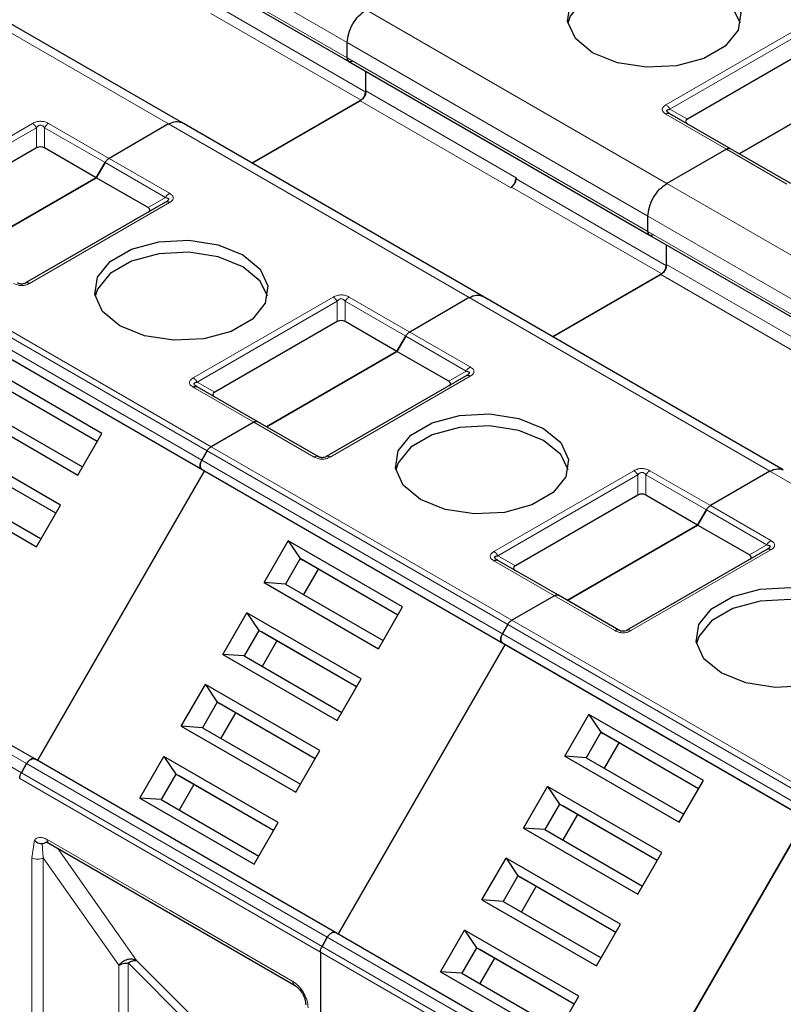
# Model space of a CAD drawing. Header units: millimetres. Extents: x 5 to 418, y 2 to 292.
# Tile 45 of 52: x 355 to 362, y 135 to 144. Entities that reach past the tile are written whole.
import ezdxf

# ---------------------------------------------------------------- set-up
doc = ezdxf.new("R2010")
doc.units = ezdxf.units.MM

msp = doc.modelspace()

# ---------------------------------------------------------------- linework, layer by layer
at = {"color": 7, "linetype": 'Continuous', "lineweight": 18}
for p, q in [((355.0102, 145.9925), (358.0083, 144.2617)), ((355.0102, 145.84), (358.0083, 144.1093)), ((356.2264, 143.4507), (353.2283, 145.1815)), ((356.6931, 144.6344), (358.1922, 143.769)), ((358.1969, 144.5883), (361.195, 142.8575)), ((356.646, 144.5528), (358.145, 143.6874)), ((361.1857, 143.6412), (362.5811, 144.4467)), ((361.2257, 143.5989), (362.6211, 144.4045)), ((358.0083, 144.2617), (361.0065, 142.5309)), ((358.0083, 144.1093), (361.0065, 142.3785)), ((358.1922, 143.7799), (359.6912, 142.9145)), ((358.1356, 143.6819), (359.6347, 142.8165)), ((361.2257, 143.5989), (361.4, 143.4983)), ((361.7891, 143.2005), (361.1857, 143.5488)), ((353.4735, 142.6506), (354.8689, 143.4561)), ((353.5135, 142.6084), (354.9089, 143.4139)), ((354.9089, 143.2126), (354.9089, 143.4139)), ((354.9889, 143.4139), (355.5923, 143.0656)), ((354.9889, 143.4139), (354.9889, 143.2126)), ((355.0289, 143.4561), (355.6323, 143.1078)), ((359.2245, 141.72), (356.2264, 143.4507)), ((362.3925, 142.8521), (361.7891, 143.2005)), ((355.6323, 143.1078), (356.2357, 142.7594)), ((355.5923, 143.0656), (356.1957, 142.7172)), ((359.6441, 142.822), (361.1432, 141.9566)), ((359.6912, 142.9036), (361.1903, 142.0382)), ((361.195, 142.8575), (364.1931, 141.1267)), ((356.0214, 142.6166), (356.1957, 142.7172)), ((356.2357, 142.6671), (354.8403, 141.8616)), ((361.0065, 142.5309), (364.0046, 140.8001)), ((361.0065, 142.3785), (364.0046, 140.6477)), ((361.1903, 142.0491), (362.6894, 141.1837)), ((353.6524, 141.9648), (356.6505, 140.234)), ((361.1337, 141.9511), (362.6328, 141.0857)), ((356.5576, 140.1002), (353.5595, 141.8309)), ((353.6124, 141.9226), (356.6105, 140.1918)), ((353.5595, 141.7386), (356.5576, 140.0078)), ((356.4717, 140.9198), (357.867, 141.7253)), ((356.5117, 140.8776), (357.907, 141.6831)), ((357.907, 141.4819), (357.907, 141.6831)), ((357.987, 141.6831), (358.5904, 141.3348)), ((357.987, 141.6831), (357.987, 141.4819)), ((358.027, 141.7253), (358.6304, 141.377)), ((362.2227, 139.9892), (359.2245, 141.72)), ((358.6304, 141.377), (359.2338, 141.0287)), ((358.5904, 141.3348), (359.1938, 140.9864)), ((359.0196, 140.8858), (359.1938, 140.9864)), ((356.5117, 140.8776), (356.686, 140.777)), ((359.2338, 140.9363), (357.8385, 140.1308)), ((357.0751, 140.4791), (356.4717, 140.8274)), ((357.6785, 140.1308), (357.0751, 140.4791)), ((356.6105, 140.1918), (359.6087, 138.461)), ((356.6505, 140.234), (359.6487, 138.5032)), ((359.5558, 138.3694), (356.5576, 140.1002)), ((356.5576, 140.0078), (359.5558, 138.277)), ((359.4698, 139.189), (360.8652, 139.9945)), ((361.0252, 139.9945), (361.6286, 139.6462)), ((365.2208, 138.2584), (362.2227, 139.9892)), ((359.5098, 139.1468), (360.9052, 139.9523)), ((360.9052, 139.7511), (360.9052, 139.9523)), ((360.9852, 139.9523), (361.5886, 139.604)), ((360.9852, 139.9523), (360.9852, 139.7511)), ((361.5886, 139.604), (362.192, 139.2556)), ((361.6286, 139.6462), (362.232, 139.2979)), ((362.232, 139.2055), (360.8366, 138.4)), ((362.0177, 139.155), (362.192, 139.2556)), ((360.0732, 138.7483), (359.4698, 139.0967)), ((359.5098, 139.1468), (359.6841, 139.0462)), ((354.811, 137.0748), (351.8128, 138.8056)), ((354.7581, 136.9832), (351.7599, 138.714)), ((360.6766, 138.4), (360.0732, 138.7483)), ((359.6487, 138.5032), (362.6468, 136.7724)), ((359.6087, 138.461), (362.6068, 136.7302)), ((362.5539, 136.6386), (359.5558, 138.3694)), ((359.5558, 138.277), (362.5539, 136.5462)), ((357.8091, 135.3441), (354.811, 137.0748)), ((357.7396, 135.1967), (354.7415, 136.9274)), ((357.7562, 135.2524), (354.7581, 136.9832)), ((354.8641, 136.1359), (354.8884, 136.3113)), ((354.9772, 136.1359), (354.9654, 136.2768)), ((355.0149, 136.3176), (356.2406, 135.6101)), ((354.8641, 132.0492), (354.8641, 136.1359)), ((354.9772, 136.1359), (355.7302, 135.0648)), ((354.9772, 132.1145), (354.9772, 136.1359)), ((355.1203, 136.2297), (355.906, 135.1118)), ((356.2406, 135.6101), (357.4662, 134.9025)), ((360.7543, 133.5216), (357.7562, 135.2524)), ((360.8072, 133.6133), (357.8091, 135.3441)), ((360.7378, 133.4659), (357.7396, 135.1967)), ((355.7302, 135.0648), (355.73, 132.5491)), ((356.4231, 134.4885), (355.8244, 135.0872)), ((355.8244, 135.0872), (355.8244, 132.6036)), ((355.906, 135.1118), (356.5047, 134.5131))]:
    msp.add_line(p, q, dxfattribs=at)
at = {"color": 7, "linetype": 'Continuous', "lineweight": 25}
for p, q in [((355.0268, 145.8034), (358.0249, 144.0726)), ((356.3597, 143.4639), (353.3616, 145.1947)), ((358.0083, 144.1093), (358.0083, 144.2617)), ((358.0083, 144.1093), (358.0083, 144.2617)), ((362.6211, 144.2032), (361.4, 143.4983)), ((358.0249, 144.0726), (361.023, 142.3418)), ((358.1922, 143.769), (358.1922, 143.9761)), ((358.1922, 143.7799), (358.1922, 143.9761)), ((361.9163, 143.1541), (363.2173, 143.9052)), ((363.2173, 143.9052), (361.9163, 143.1541)), ((358.145, 143.6874), (357.0589, 143.0603)), ((357.0589, 143.0603), (358.1356, 143.6819)), ((361.8291, 143.2044), (361.2257, 143.5528)), ((356.2264, 143.4507), (355.6323, 143.1078)), ((356.2264, 143.4507), (355.6323, 143.1078)), ((359.3579, 141.7332), (356.3597, 143.4639)), ((354.9089, 143.2126), (353.6878, 142.5077)), ((355.5052, 142.9146), (354.9889, 143.2126)), ((361.7891, 143.2005), (361.195, 142.8575)), ((361.7891, 143.2005), (361.195, 142.8575)), ((362.4325, 142.8561), (361.8291, 143.2044)), ((355.5052, 142.9146), (355.5923, 143.0656)), ((355.5923, 143.0656), (355.5052, 142.9146)), ((355.5052, 142.9146), (354.2041, 142.1635)), ((354.2041, 142.1635), (355.5052, 142.9146)), ((356.0214, 142.6166), (355.5052, 142.9146)), ((359.6912, 142.9145), (359.6912, 142.9036)), ((359.6347, 142.8165), (359.6441, 142.822)), ((356.1957, 142.671), (354.8003, 141.8655)), ((361.0065, 142.3785), (361.0065, 142.5309)), ((361.0065, 142.3785), (361.0065, 142.5309)), ((361.023, 142.3418), (364.0212, 140.6111)), ((361.1903, 142.0491), (361.1903, 142.2453)), ((361.1903, 142.0382), (361.1903, 142.2453)), ((361.1432, 141.9566), (360.057, 141.3296)), ((360.057, 141.3296), (361.1337, 141.9511)), ((362.356, 140.0024), (359.3579, 141.7332)), ((353.5862, 141.7232), (356.5843, 139.9924)), ((359.2245, 141.72), (358.6304, 141.377)), ((359.2245, 141.72), (358.6304, 141.377)), ((357.907, 141.4819), (356.686, 140.777)), ((358.5033, 141.1838), (357.987, 141.4819)), ((358.5904, 141.3348), (358.5033, 141.1838)), ((358.5033, 141.1838), (358.5904, 141.3348)), ((357.2022, 140.4327), (358.5033, 141.1838)), ((358.5033, 141.1838), (357.2022, 140.4327)), ((359.0196, 140.8858), (358.5033, 141.1838)), ((355.5622, 140.3668), (354.4215, 141.0253)), ((355.5156, 140.286), (354.5408, 140.8487)), ((359.1938, 140.9402), (357.7985, 140.1347)), ((355.5156, 140.286), (354.5675, 140.8333)), ((356.5079, 140.8332), (356.5, 140.8388)), ((357.1151, 140.4831), (356.5117, 140.8314)), ((354.1816, 140.6097), (355.3223, 139.9512)), ((354.3942, 140.5947), (355.3689, 140.032)), ((357.0751, 140.4791), (356.6505, 140.234)), ((357.0751, 140.4791), (356.6505, 140.234)), ((357.7185, 140.1347), (357.1151, 140.4831)), ((355.3223, 139.9512), (355.5622, 140.3668)), ((355.1489, 139.6509), (354.0082, 140.3094)), ((356.6105, 140.1918), (356.5576, 140.1002)), ((356.5576, 140.1002), (356.6105, 140.1918)), ((355.1022, 139.5701), (354.1275, 140.1328)), ((355.1022, 139.5701), (354.1542, 140.1174)), ((354.9176, 137.1056), (356.5843, 139.9924)), ((356.5843, 139.9924), (354.9176, 137.1056)), ((356.5576, 140.0078), (356.5843, 139.9924)), ((356.5843, 139.9924), (359.5824, 138.2616)), ((362.2227, 139.9892), (361.6286, 139.6462)), ((362.2227, 139.9892), (361.6286, 139.6462)), ((353.7683, 139.8938), (354.9089, 139.2353)), ((353.9808, 139.8788), (354.9556, 139.3161)), ((360.9052, 139.7511), (359.6841, 139.0462)), ((361.5014, 139.453), (360.9852, 139.7511)), ((354.9089, 139.2353), (355.1489, 139.6509)), ((361.5886, 139.604), (361.5014, 139.453)), ((361.5014, 139.453), (361.5886, 139.604)), ((360.2004, 138.702), (361.5014, 139.453)), ((361.5014, 139.453), (360.2004, 138.702)), ((362.0177, 139.155), (361.5014, 139.453)), ((357.1797, 138.879), (357.4196, 139.2945)), ((358.5603, 138.636), (357.4196, 139.2945)), ((357.4196, 139.2945), (357.539, 139.1179)), ((362.192, 139.2095), (360.7966, 138.4039)), ((357.539, 139.1179), (357.3923, 138.8639)), ((358.5137, 138.5552), (357.539, 139.1179)), ((357.539, 139.1179), (357.5656, 139.1025)), ((358.5137, 138.5552), (357.5656, 139.1025)), ((359.5061, 139.1024), (359.4981, 139.108)), ((360.1132, 138.7523), (359.5098, 139.1006)), ((357.719, 139.014), (357.5723, 138.76)), ((354.891, 137.121), (351.8928, 138.8518)), ((357.1797, 138.879), (358.3204, 138.2204)), ((357.3923, 138.8639), (357.1797, 138.879)), ((357.3923, 138.8639), (358.367, 138.3012)), ((360.0732, 138.7483), (359.6487, 138.5032)), ((360.0732, 138.7483), (359.6487, 138.5032)), ((360.7166, 138.4039), (360.1132, 138.7523)), ((358.3204, 138.2204), (358.5603, 138.636)), ((356.7664, 138.163), (357.0063, 138.5786)), ((358.147, 137.9201), (357.0063, 138.5786)), ((357.0063, 138.5786), (357.1256, 138.402)), ((357.1256, 138.402), (356.979, 138.148)), ((358.1004, 137.8393), (357.1256, 138.402)), ((357.1256, 138.402), (357.1523, 138.3866)), ((359.6087, 138.461), (359.5558, 138.3694)), ((359.5558, 138.3694), (359.6087, 138.461)), ((358.1004, 137.8393), (357.1523, 138.3866)), ((357.3056, 138.2981), (357.159, 138.0441)), ((357.9158, 135.3748), (359.5824, 138.2616)), ((359.5824, 138.2616), (357.9158, 135.3748)), ((359.5558, 138.277), (359.5824, 138.2616)), ((359.5558, 138.277), (359.5824, 138.2616)), ((359.5824, 138.2616), (362.5806, 136.5308)), ((356.7664, 138.163), (357.9071, 137.5045)), ((356.979, 138.148), (356.7664, 138.163)), ((356.979, 138.148), (357.9537, 137.5853)), ((357.9071, 137.5045), (358.147, 137.9201)), ((356.3531, 137.4471), (356.593, 137.8627)), ((357.7337, 137.2042), (356.593, 137.8627)), ((356.593, 137.8627), (356.7123, 137.6861)), ((356.7123, 137.6861), (356.5656, 137.4321)), ((357.687, 137.1234), (356.7123, 137.6861)), ((356.7123, 137.6861), (356.739, 137.6707)), ((357.687, 137.1234), (356.739, 137.6707)), ((356.8923, 137.5822), (356.7456, 137.3282)), ((360.1779, 137.1482), (360.4178, 137.5637)), ((361.5585, 136.9052), (360.4178, 137.5637)), ((360.4178, 137.5637), (360.5371, 137.3871)), ((356.3531, 137.4471), (357.4937, 136.7886)), ((356.5656, 137.4321), (356.3531, 137.4471)), ((356.5656, 137.4321), (357.5404, 136.8694)), ((360.5371, 137.3871), (360.3904, 137.1331)), ((361.5118, 136.8244), (360.5371, 137.3871)), ((360.5371, 137.3871), (360.5638, 137.3717)), ((361.5118, 136.8244), (360.5638, 137.3717)), ((360.7171, 137.2832), (360.5704, 137.0292)), ((357.8891, 135.3902), (354.891, 137.121)), ((354.9176, 137.1056), (354.891, 137.121)), ((355.9397, 136.7312), (356.1796, 137.1468)), ((357.3203, 136.4883), (356.1796, 137.1468)), ((356.1796, 137.1468), (356.299, 136.9702)), ((357.4937, 136.7886), (357.7337, 137.2042)), ((360.1779, 137.1482), (361.3185, 136.4897)), ((360.3904, 137.1331), (360.1779, 137.1482)), ((360.3904, 137.1331), (361.3652, 136.5704)), ((354.811, 137.0748), (354.7581, 136.9832)), ((354.7581, 136.9832), (354.811, 137.0748)), ((356.299, 136.9702), (356.1523, 136.7162)), ((357.2737, 136.4075), (356.299, 136.9702)), ((356.299, 136.9702), (356.3256, 136.9548)), ((357.2737, 136.4075), (356.3256, 136.9548)), ((356.479, 136.8663), (356.3323, 136.6122)), ((359.7645, 136.4323), (360.0044, 136.8478)), ((361.1451, 136.1893), (360.0044, 136.8478)), ((360.0044, 136.8478), (360.1238, 136.6712)), ((361.3185, 136.4897), (361.5585, 136.9052)), ((355.9397, 136.7312), (357.0804, 136.0727)), ((356.1523, 136.7162), (355.9397, 136.7312)), ((356.1523, 136.7162), (357.127, 136.1534)), ((360.1238, 136.6712), (359.9771, 136.4172)), ((361.0985, 136.1085), (360.1238, 136.6712)), ((360.1238, 136.6712), (360.1504, 136.6558)), ((361.0985, 136.1085), (360.1504, 136.6558)), ((360.3038, 136.5673), (360.1571, 136.3133)), ((362.5806, 136.5308), (360.9139, 133.6441)), ((360.9139, 133.6441), (362.5806, 136.5308)), ((357.0804, 136.0727), (357.3203, 136.4883)), ((359.7645, 136.4323), (360.9052, 135.7737)), ((359.9771, 136.4172), (359.7645, 136.4323)), ((359.9771, 136.4172), (360.9518, 135.8545)), ((355.0315, 136.281), (357.4828, 134.8659)), ((360.9052, 135.7737), (361.1451, 136.1893)), ((359.3512, 135.7163), (359.5911, 136.1319)), ((360.7318, 135.4734), (359.5911, 136.1319)), ((359.5911, 136.1319), (359.7104, 135.9553)), ((359.7104, 135.9553), (359.5638, 135.7013)), ((360.6852, 135.3926), (359.7104, 135.9553)), ((359.7104, 135.9553), (359.7371, 135.9399)), ((360.6852, 135.3926), (359.7371, 135.9399)), ((359.8904, 135.8514), (359.7438, 135.5974)), ((359.3512, 135.7163), (360.4919, 135.0578)), ((359.5638, 135.7013), (359.3512, 135.7163)), ((359.5638, 135.7013), (360.5385, 135.1386)), ((360.4919, 135.0578), (360.7318, 135.4734)), ((360.8872, 133.6595), (357.8891, 135.3902)), ((357.9158, 135.3748), (357.8891, 135.3902)), ((358.9379, 135.0004), (359.1778, 135.416)), ((360.3185, 134.7575), (359.1778, 135.416)), ((359.1778, 135.416), (359.2971, 135.2394)), ((357.8091, 135.3441), (357.7562, 135.2524)), ((357.7562, 135.2524), (357.8091, 135.3441)), ((357.7396, 135.1967), (357.7396, 130.2476)), ((357.7396, 135.1967), (357.7396, 130.2476)), ((359.2971, 135.2394), (359.1504, 134.9854)), ((360.2718, 134.6767), (359.2971, 135.2394)), ((359.2971, 135.2394), (359.3238, 135.224)), ((360.2718, 134.6767), (359.3238, 135.224)), ((359.4771, 135.1355), (359.3304, 134.8815)), ((358.9379, 135.0004), (360.0785, 134.3419)), ((359.1504, 134.9854), (358.9379, 135.0004)), ((359.1504, 134.9854), (360.1252, 134.4227)), ((360.0785, 134.3419), (360.3185, 134.7575))]:
    msp.add_line(p, q, dxfattribs=at)
at = {"color": 7, "linetype": 'Continuous', "lineweight": 25, "flags": 128}
for points in [[(360.4549, 144.161), (360.2823, 144.3034), (360.2044, 144.4712), (360.2306, 144.6443), (360.3578, 144.8018), (360.5706, 144.9246), (360.8434, 144.9981), (361.1433, 145.0132), (361.434, 144.9682), (361.6806, 144.8686)], [(361.6806, 144.7488), (361.434, 144.8485), (361.1433, 144.8935), (360.8434, 144.8783), (360.5706, 144.8049), (360.3578, 144.682), (360.2306, 144.5245), (360.2073, 144.4549)], [(361.6806, 144.8686), (361.8532, 144.7262), (361.9311, 144.5584), (361.9049, 144.3853), (361.7777, 144.2278), (361.5648, 144.105), (361.292, 144.0315), (360.9922, 144.0164), (360.7015, 144.0614), (360.4549, 144.161)], [(361.9282, 144.4549), (361.8532, 144.6065), (361.6806, 144.7488)], [(355.7409, 141.4397), (355.5682, 141.582), (355.4903, 141.7498), (355.5166, 141.9229), (355.6438, 142.0804), (355.8566, 142.2033), (356.1294, 142.2767), (356.4292, 142.2919), (356.72, 142.2469), (356.9665, 142.1472)], [(356.9665, 142.0275), (356.72, 142.1271), (356.4292, 142.1721), (356.1294, 142.1569), (355.8566, 142.0835), (355.6438, 141.9606), (355.5166, 141.8032), (355.4933, 141.7336)], [(356.9665, 142.1472), (357.1392, 142.0049), (357.2171, 141.837), (357.1908, 141.6639), (357.0636, 141.5065), (356.8508, 141.3836), (356.578, 141.3102), (356.2782, 141.295), (355.9874, 141.34), (355.7409, 141.4397)], [(357.2141, 141.7336), (357.1392, 141.8851), (356.9665, 142.0275)], [(358.739, 139.7089), (358.5664, 139.8512), (358.4885, 140.019), (358.5147, 140.1921), (358.6419, 140.3496), (358.8547, 140.4725), (359.1275, 140.5459), (359.4274, 140.5611), (359.7181, 140.5161), (359.9647, 140.4164)], [(359.9647, 140.2967), (359.7181, 140.3963), (359.4274, 140.4413), (359.1275, 140.4262), (358.8547, 140.3527), (358.6419, 140.2299), (358.5147, 140.0724), (358.4914, 140.0028)], [(359.9647, 140.4164), (360.1373, 140.2741), (360.2152, 140.1063), (360.189, 139.9332), (360.0618, 139.7757), (359.8489, 139.6528), (359.5761, 139.5794), (359.2763, 139.5642), (358.9856, 139.6092), (358.739, 139.7089)], [(360.2123, 140.0028), (360.1373, 140.1543), (359.9647, 140.2967)], [(361.7371, 137.9781), (361.5645, 138.1204), (361.4866, 138.2883), (361.5128, 138.4614), (361.64, 138.6188), (361.8529, 138.7417), (362.1256, 138.8151), (362.4255, 138.8303), (362.7162, 138.7853), (362.9628, 138.6856)], [(362.9628, 138.5659), (362.7162, 138.6655), (362.4255, 138.7105), (362.1256, 138.6954), (361.8529, 138.6219), (361.64, 138.4991), (361.5128, 138.3416), (361.4895, 138.272)], [(362.9628, 138.6856), (363.1354, 138.5433), (363.2133, 138.3755), (363.1871, 138.2024), (363.0599, 138.0449), (362.8471, 137.922), (362.5743, 137.8486), (362.2744, 137.8335), (361.9837, 137.8784), (361.7371, 137.9781)], [(357.4801, 134.8676), (357.4817, 134.8666), (357.4828, 134.8659)]]:
    msp.add_lwpolyline(points, dxfattribs=at)
at = {"color": 7, "linetype": 'Continuous', "lineweight": 18}
for centre, radius, start, end in [((361.2092, 143.5161), 0.0402, 65.68605, 125.61817), ((356.2968, 142.6615), 0.1154, 121.95467, 151.14439), ((359.2949, 140.9307), 0.1154, 121.95467, 151.14439), ((362.293, 139.1999), 0.1154, 121.95467, 151.14439), ((355.053, 136.3128), 0.0384, 172.74417, 235.94365), ((357.5074, 134.8988), 0.0414, 174.79359, 228.71218)]:
    msp.add_arc(centre, radius, start, end, dxfattribs=at)
at = {"color": 7, "linetype": 'Continuous', "lineweight": 25}
for centre, radius in [((359.5684, 142.9201), 0.1229), ((359.5889, 142.9083), 0.1025)]:
    msp.add_arc(centre, radius, 302.60548, 357.39452, dxfattribs=at)
for centre, major_axis, ratio, start_param, end_param in [((361.52, 143.4752), (0.1386, 0), 0.333297, 2.617994, 3.665191), ((354.9489, 143.1434), (0.08, 0), 0.999892, 1.047198, 2.094395), ((355.9014, 142.5935), (0.1386, 0), 0.333297, 5.759587, 6.806784), ((357.947, 141.4126), (0.08, 0), 0.999892, 1.047198, 2.094395), ((358.8996, 140.8627), (0.1386, 0), 0.333297, 5.759587, 6.806784), ((356.806, 140.7539), (0.1386, 0), 0.333297, 2.617994, 3.665191), ((360.9452, 139.6818), (0.08, 0), 0.999892, 1.047198, 2.094395), ((361.8977, 139.1319), (0.1386, 0), 0.333297, 5.759587, 6.806784), ((359.8041, 139.0231), (0.1386, 0), 0.333297, 2.617994, 3.665191)]:
    msp.add_ellipse(centre, major_axis=major_axis, ratio=ratio, start_param=start_param, end_param=end_param, dxfattribs=at)
for points in [[(358.0083, 144.2617), (358.0112, 144.2918), (358.0168, 144.3522), (358.0604, 144.4493), (358.1228, 144.5357), (358.1722, 144.5707), (358.1969, 144.5883)], [(358.0083, 144.2617), (358.0112, 144.2918), (358.0168, 144.3522), (358.0604, 144.4493), (358.1228, 144.5357), (358.1722, 144.5707), (358.1969, 144.5883)], [(358.0649, 144.0766), (358.0575, 144.0733), (358.0427, 144.0667), (358.024, 144.071), (358.0109, 144.085), (358.0092, 144.1012), (358.0083, 144.1093)], [(358.1356, 143.6819), (358.143, 143.6872), (358.1578, 143.6977), (358.1765, 143.7236), (358.1896, 143.7527), (358.1913, 143.7708), (358.1922, 143.7799)], [(358.1922, 143.769), (358.1915, 143.7615), (358.19, 143.7464), (358.1791, 143.7221), (358.1636, 143.7005), (358.1512, 143.6917), (358.145, 143.6874)], [(361.7891, 143.2005), (361.7928, 143.2024), (361.8002, 143.2062), (361.8109, 143.2084), (361.8208, 143.2082), (361.8264, 143.2057), (361.8291, 143.2044)], [(361.7891, 143.2005), (361.7928, 143.2024), (361.8002, 143.2062), (361.8109, 143.2084), (361.8208, 143.2082), (361.8264, 143.2057), (361.8291, 143.2044)], [(355.5923, 143.0656), (355.5951, 143.07), (355.6006, 143.0789), (355.6105, 143.0906), (355.6212, 143.1006), (355.6286, 143.1054), (355.6323, 143.1078)], [(355.5923, 143.0656), (355.5951, 143.07), (355.6006, 143.0789), (355.6105, 143.0906), (355.6212, 143.1006), (355.6286, 143.1054), (355.6323, 143.1078)], [(361.0065, 142.5309), (361.0093, 142.5611), (361.015, 142.6214), (361.0586, 142.7185), (361.1209, 142.8049), (361.1703, 142.84), (361.195, 142.8575)], [(361.0065, 142.5309), (361.0093, 142.5611), (361.015, 142.6214), (361.0586, 142.7185), (361.1209, 142.8049), (361.1703, 142.84), (361.195, 142.8575)], [(356.2357, 142.6671), (356.232, 142.669), (356.2246, 142.6728), (356.2139, 142.675), (356.204, 142.6748), (356.1985, 142.6723), (356.1957, 142.671)], [(361.063, 142.3458), (361.0556, 142.3425), (361.0408, 142.3359), (361.0221, 142.3402), (361.009, 142.3543), (361.0073, 142.3704), (361.0065, 142.3785)], [(361.1337, 141.9511), (361.1411, 141.9564), (361.156, 141.9669), (361.1747, 141.9928), (361.1878, 142.022), (361.1895, 142.0401), (361.1903, 142.0491)], [(361.1903, 142.0382), (361.1896, 142.0307), (361.1882, 142.0156), (361.1773, 141.9913), (361.1617, 141.9697), (361.1493, 141.961), (361.1432, 141.9566)], [(358.5904, 141.3348), (358.5932, 141.3392), (358.5987, 141.3481), (358.6087, 141.3598), (358.6193, 141.3699), (358.6267, 141.3746), (358.6304, 141.377)], [(358.5904, 141.3348), (358.5932, 141.3392), (358.5987, 141.3481), (358.6087, 141.3598), (358.6193, 141.3699), (358.6267, 141.3746), (358.6304, 141.377)], [(359.2338, 140.9363), (359.2301, 140.9382), (359.2227, 140.942), (359.2121, 140.9442), (359.2021, 140.944), (359.1966, 140.9415), (359.1938, 140.9402)], [(356.4717, 140.8274), (356.4754, 140.8293), (356.4828, 140.8331), (356.4935, 140.8354), (356.5034, 140.8352), (356.5089, 140.8327), (356.5117, 140.8314)], [(357.0751, 140.4791), (357.0788, 140.481), (357.0862, 140.4848), (357.0968, 140.487), (357.1068, 140.4868), (357.1123, 140.4843), (357.1151, 140.4831)], [(357.0751, 140.4791), (357.0788, 140.481), (357.0862, 140.4848), (357.0968, 140.487), (357.1068, 140.4868), (357.1123, 140.4843), (357.1151, 140.4831)], [(356.6105, 140.1918), (356.6133, 140.1962), (356.6188, 140.2051), (356.6288, 140.2168), (356.6394, 140.2269), (356.6468, 140.2316), (356.6505, 140.234)], [(356.6105, 140.1918), (356.6133, 140.1962), (356.6188, 140.2051), (356.6288, 140.2168), (356.6394, 140.2269), (356.6468, 140.2316), (356.6505, 140.234)], [(356.5576, 140.1002), (356.553, 140.0907), (356.5437, 140.0719), (356.5397, 140.0436), (356.5437, 140.02), (356.553, 140.0118), (356.5576, 140.0078)], [(356.5576, 140.0078), (356.553, 140.0118), (356.5437, 140.02), (356.5397, 140.0436), (356.5437, 140.0719), (356.553, 140.0907), (356.5576, 140.1002)], [(361.5886, 139.604), (361.5913, 139.6084), (361.5969, 139.6173), (361.6068, 139.629), (361.6175, 139.6391), (361.6249, 139.6438), (361.6286, 139.6462)], [(361.5886, 139.604), (361.5913, 139.6084), (361.5969, 139.6173), (361.6068, 139.629), (361.6175, 139.6391), (361.6249, 139.6438), (361.6286, 139.6462)], [(362.232, 139.2055), (362.2283, 139.2074), (362.2209, 139.2112), (362.2102, 139.2134), (362.2003, 139.2132), (362.1947, 139.2107), (362.192, 139.2095)], [(359.4698, 139.0967), (359.4735, 139.0985), (359.4809, 139.1023), (359.4916, 139.1046), (359.5015, 139.1044), (359.507, 139.1019), (359.5098, 139.1006)], [(360.0732, 138.7483), (360.0769, 138.7502), (360.0843, 138.754), (360.095, 138.7562), (360.1049, 138.756), (360.1104, 138.7535), (360.1132, 138.7523)], [(360.0732, 138.7483), (360.0769, 138.7502), (360.0843, 138.754), (360.095, 138.7562), (360.1049, 138.756), (360.1104, 138.7535), (360.1132, 138.7523)], [(359.6087, 138.461), (359.6114, 138.4655), (359.617, 138.4744), (359.6269, 138.486), (359.6376, 138.4961), (359.645, 138.5009), (359.6487, 138.5032)], [(359.6087, 138.461), (359.6114, 138.4655), (359.617, 138.4744), (359.6269, 138.486), (359.6376, 138.4961), (359.645, 138.5009), (359.6487, 138.5032)], [(359.5558, 138.3694), (359.5511, 138.3599), (359.5418, 138.3411), (359.5379, 138.3129), (359.5418, 138.2892), (359.5511, 138.2811), (359.5558, 138.277)], [(359.5558, 138.277), (359.5511, 138.2811), (359.5418, 138.2892), (359.5379, 138.3129), (359.5418, 138.3411), (359.5511, 138.3599), (359.5558, 138.3694)], [(354.891, 137.121), (354.8851, 137.123), (354.8734, 137.127), (354.851, 137.1186), (354.8285, 137.101), (354.8168, 137.0836), (354.811, 137.0748)], [(354.811, 137.0748), (354.8168, 137.0836), (354.8285, 137.101), (354.851, 137.1186), (354.8734, 137.127), (354.8851, 137.123), (354.891, 137.121)], [(354.7415, 136.9274), (354.7417, 136.9318), (354.7421, 136.9406), (354.7455, 136.9549), (354.7506, 136.9693), (354.7556, 136.9786), (354.7581, 136.9832)], [(354.7415, 136.9274), (354.7417, 136.9318), (354.7421, 136.9406), (354.7455, 136.9549), (354.7506, 136.9693), (354.7556, 136.9786), (354.7581, 136.9832)], [(357.8891, 135.3902), (357.8833, 135.3922), (357.8716, 135.3962), (357.8491, 135.3878), (357.8266, 135.3702), (357.8149, 135.3528), (357.8091, 135.3441)], [(357.8091, 135.3441), (357.8149, 135.3528), (357.8266, 135.3702), (357.8491, 135.3878), (357.8716, 135.3962), (357.8833, 135.3922), (357.8891, 135.3902)], [(357.7396, 135.1967), (357.7398, 135.2011), (357.7402, 135.2099), (357.7436, 135.2241), (357.7488, 135.2386), (357.7537, 135.2478), (357.7562, 135.2524)], [(357.7396, 135.1967), (357.7398, 135.2011), (357.7402, 135.2099), (357.7436, 135.2241), (357.7488, 135.2386), (357.7537, 135.2478), (357.7562, 135.2524)], [(355.7302, 135.0648), (355.7368, 135.0682), (355.7498, 135.0748), (355.7732, 135.0818), (355.7982, 135.0864), (355.8157, 135.0869), (355.8244, 135.0872)]]:
    msp.add_open_spline(points, degree=3, dxfattribs=at)
for points, knots in [([(358.0083, 144.1093), (358.0093, 144.1015), (358.0112, 144.0859), (358.0188, 144.0738), (358.0249, 144.0726), (358.0249, 144.0726)], [0, 0, 0, 0, 0.499949, 0.999898, 1, 1, 1, 1]), ([(361.2257, 143.5528), (361.2173, 143.558), (361.2056, 143.5652), (361.1964, 143.5762), (361.194, 143.583), (361.1962, 143.5888), (361.2054, 143.5956), (361.2172, 143.5975), (361.2257, 143.5989)], [0, 0, 0, 0, 0.288782, 0.399611, 0.497678, 0.595119, 0.706393, 1, 1, 1, 1]), ([(361.2172, 143.5559), (361.2142, 143.558), (361.2084, 143.5619), (361.2053, 143.5661), (361.2038, 143.5681)], [0, 0, 0, 0, 0.52569, 1, 1, 1, 1]), ([(356.2264, 143.4507), (356.2514, 143.4622), (356.3013, 143.4851), (356.3403, 143.471), (356.3597, 143.4639)], [0, 0, 0, 0, 0.5000511, 1, 1, 1, 1]), ([(356.2264, 143.4507), (356.2514, 143.4622), (356.3013, 143.4851), (356.3403, 143.471), (356.3597, 143.4639)], [0, 0, 0, 0, 0.5000511, 1, 1, 1, 1]), ([(356.1957, 142.7172), (356.2042, 142.7159), (356.2159, 142.7141), (356.2251, 142.7074), (356.2274, 142.7016), (356.2252, 142.6948), (356.2161, 142.6837), (356.2043, 142.6763), (356.1957, 142.671)], [0, 0, 0, 0, 0.288782, 0.399611, 0.497678, 0.595119, 0.706393, 1, 1, 1, 1]), ([(356.2176, 142.6864), (356.2162, 142.6844), (356.2131, 142.6802), (356.2072, 142.6763), (356.2042, 142.6742)], [0, 0, 0, 0, 0.47448, 1, 1, 1, 1]), ([(361.0065, 142.3785), (361.0074, 142.3707), (361.0094, 142.3551), (361.0169, 142.343), (361.023, 142.3418), (361.023, 142.3418)], [0, 0, 0, 0, 0.499949, 0.999898, 1, 1, 1, 1]), ([(354.8003, 141.8655), (354.7947, 141.8626), (354.7868, 141.8585), (354.7703, 141.8551), (354.7581, 141.8545), (354.7467, 141.8557), (354.7327, 141.8591), (354.7255, 141.8629), (354.7203, 141.8655)], [0, 0, 0, 0, 0.291557, 0.409435, 0.523723, 0.625009, 0.734944, 1, 1, 1, 1]), ([(359.2245, 141.72), (359.2495, 141.7314), (359.2994, 141.7543), (359.3384, 141.7402), (359.3579, 141.7332)], [0, 0, 0, 0, 0.5000511, 1, 1, 1, 1]), ([(359.2245, 141.72), (359.2495, 141.7314), (359.2994, 141.7543), (359.3384, 141.7402), (359.3579, 141.7332)], [0, 0, 0, 0, 0.5000511, 1, 1, 1, 1]), ([(359.1938, 140.9864), (359.2023, 140.9851), (359.214, 140.9833), (359.2232, 140.9766), (359.2255, 140.9709), (359.2234, 140.964), (359.2142, 140.9529), (359.2024, 140.9456), (359.1938, 140.9402)], [0, 0, 0, 0, 0.288782, 0.399611, 0.497678, 0.595119, 0.706393, 1, 1, 1, 1]), ([(359.2158, 140.9556), (359.2143, 140.9536), (359.2112, 140.9494), (359.2054, 140.9455), (359.2023, 140.9434)], [0, 0, 0, 0, 0.47448, 1, 1, 1, 1]), ([(356.5117, 140.8314), (356.5031, 140.8367), (356.491, 140.8441), (356.4817, 140.8557), (356.4803, 140.8629), (356.4832, 140.869), (356.493, 140.8748), (356.5039, 140.8764), (356.5117, 140.8776)], [0, 0, 0, 0, 0.291557, 0.409435, 0.523723, 0.625009, 0.734944, 1, 1, 1, 1]), ([(357.7985, 140.1347), (357.7928, 140.1318), (357.7849, 140.1277), (357.7684, 140.1243), (357.7563, 140.1237), (357.7448, 140.125), (357.7308, 140.1283), (357.7236, 140.1321), (357.7185, 140.1347)], [0, 0, 0, 0, 0.291557, 0.409435, 0.523723, 0.625009, 0.734944, 1, 1, 1, 1]), ([(362.2227, 139.9892), (362.2476, 140.0006), (362.2976, 140.0235), (362.3365, 140.0094), (362.356, 140.0024)], [0, 0, 0, 0, 0.5000511, 1, 1, 1, 1]), ([(362.2227, 139.9892), (362.2476, 140.0006), (362.2976, 140.0235), (362.3365, 140.0094), (362.356, 140.0024)], [0, 0, 0, 0, 0.5000511, 1, 1, 1, 1]), ([(362.192, 139.2556), (362.2004, 139.2543), (362.2121, 139.2525), (362.2213, 139.2458), (362.2236, 139.2401), (362.2215, 139.2332), (362.2123, 139.2221), (362.2005, 139.2148), (362.192, 139.2095)], [0, 0, 0, 0, 0.288782, 0.399611, 0.497678, 0.595119, 0.706393, 1, 1, 1, 1]), ([(362.2139, 139.2249), (362.2124, 139.2229), (362.2093, 139.2187), (362.2035, 139.2147), (362.2005, 139.2126)], [0, 0, 0, 0, 0.47448, 1, 1, 1, 1]), ([(359.5098, 139.1006), (359.5012, 139.1059), (359.4891, 139.1133), (359.4798, 139.1249), (359.4784, 139.1321), (359.4814, 139.1382), (359.4911, 139.1441), (359.5021, 139.1457), (359.5098, 139.1468)], [0, 0, 0, 0, 0.291557, 0.409435, 0.523723, 0.625009, 0.734944, 1, 1, 1, 1]), ([(360.7966, 138.4039), (360.791, 138.401), (360.7831, 138.3969), (360.7665, 138.3935), (360.7544, 138.393), (360.743, 138.3942), (360.729, 138.3975), (360.7217, 138.4013), (360.7166, 138.4039)], [0, 0, 0, 0, 0.291557, 0.409435, 0.523723, 0.625009, 0.734944, 1, 1, 1, 1]), ([(354.8884, 136.3113), (354.8933, 136.3064), (354.9035, 136.296), (354.9245, 136.2841), (354.9461, 136.2772), (354.9599, 136.2769), (354.9654, 136.2768)], [0, 0, 0, 0, 0.239257, 0.501501, 0.800751, 1, 1, 1, 1]), ([(354.9654, 136.2768), (354.9672, 136.277), (354.9709, 136.2774), (354.9799, 136.2803), (354.992, 136.2859), (355.0054, 136.292), (355.0166, 136.2958), (355.0227, 136.2972), (355.0248, 136.2976)], [0, 0, 0, 0, 0.077668, 0.16614, 0.395453, 0.667243, 0.886321, 1, 1, 1, 1]), ([(355.0034, 136.291), (355.0032, 136.2909), (355.0021, 136.2903), (355.0097, 136.2921), (355.0253, 136.2839), (355.0317, 136.2806)], [0, 0, 0, 0, 0.072991, 0.616931, 1, 1, 1, 1]), ([(355.906, 135.1118), (355.8925, 135.1174), (355.8653, 135.1286), (355.8154, 135.1231), (355.7666, 135.1022), (355.7424, 135.0773), (355.7302, 135.0648)], [0, 0, 0, 0, 0.249998, 0.499999, 0.749999, 1, 1, 1, 1]), ([(355.8244, 135.0872), (355.8322, 135.0921), (355.8479, 135.1018), (355.8702, 135.1104), (355.8904, 135.1145), (355.9008, 135.1127), (355.906, 135.1118)], [0, 0, 0, 0, 0.2500013, 0.5000026, 0.7500039, 1, 1, 1, 1]), ([(357.4789, 134.8684), (357.494, 134.8578), (357.5243, 134.8366), (357.5624, 134.7839), (357.589, 134.7245), (357.5922, 134.6877), (357.5938, 134.6693)], [0, 0, 0, 0, 0.249998, 0.499998, 0.749998, 1, 1, 1, 1])]:
    msp.add_open_spline(points, degree=3, knots=knots, dxfattribs=at)
at = {"color": 7, "linetype": 'Continuous', "lineweight": 18}
for points, knots in [([(361.1857, 143.5488), (361.1752, 143.5559), (361.1598, 143.5661), (361.1502, 143.5829), (361.1478, 143.5951), (361.1503, 143.6071), (361.1598, 143.6236), (361.1751, 143.6339), (361.1857, 143.6412)], [0, 0, 0, 0, 0.264618, 0.384955, 0.504029, 0.613968, 0.730583, 1, 1, 1, 1]), ([(354.8689, 143.4561), (354.882, 143.4626), (354.9004, 143.4717), (354.9306, 143.477), (354.9516, 143.4777), (354.9724, 143.4763), (355, 143.4706), (355.017, 143.4621), (355.0289, 143.4561)], [0, 0, 0, 0, 0.282326, 0.395639, 0.51777, 0.631107, 0.740435, 1, 1, 1, 1]), ([(354.9089, 143.4139), (354.9145, 143.4209), (354.9225, 143.4308), (354.939, 143.4382), (354.9511, 143.4392), (354.9625, 143.4369), (354.9766, 143.4291), (354.9838, 143.4202), (354.9889, 143.4139)], [0, 0, 0, 0, 0.2915567, 0.4094353, 0.5237228, 0.6250088, 0.734944, 1, 1, 1, 1]), ([(356.2357, 142.7594), (356.2462, 142.7524), (356.2616, 142.7421), (356.2713, 142.7253), (356.2736, 142.7132), (356.2712, 142.7012), (356.2617, 142.6846), (356.2464, 142.6743), (356.2357, 142.6671)], [0, 0, 0, 0, 0.264618, 0.384955, 0.504029, 0.613968, 0.730583, 1, 1, 1, 1]), ([(354.8403, 141.8616), (354.8272, 141.8551), (354.8089, 141.846), (354.7787, 141.8407), (354.7576, 141.8399), (354.7369, 141.8413), (354.7093, 141.8471), (354.6923, 141.8556), (354.6803, 141.8616)], [0, 0, 0, 0, 0.2823256, 0.3956386, 0.5177702, 0.6311071, 0.7404354, 1, 1, 1, 1]), ([(357.867, 141.7253), (357.8801, 141.7318), (357.8985, 141.7409), (357.9287, 141.7462), (357.9498, 141.7469), (357.9705, 141.7455), (357.9981, 141.7398), (358.0151, 141.7313), (358.027, 141.7253)], [0, 0, 0, 0, 0.282326, 0.395639, 0.51777, 0.631107, 0.740435, 1, 1, 1, 1]), ([(357.907, 141.6831), (357.9127, 141.6901), (357.9206, 141.7), (357.9371, 141.7074), (357.9492, 141.7084), (357.9607, 141.7062), (357.9747, 141.6983), (357.9819, 141.6894), (357.987, 141.6831)], [0, 0, 0, 0, 0.291557, 0.409435, 0.523723, 0.625009, 0.734944, 1, 1, 1, 1]), ([(359.2338, 141.0287), (359.2444, 141.0216), (359.2597, 141.0113), (359.2694, 140.9945), (359.2718, 140.9824), (359.2693, 140.9704), (359.2598, 140.9538), (359.2445, 140.9435), (359.2338, 140.9363)], [0, 0, 0, 0, 0.264618, 0.384955, 0.504029, 0.613968, 0.730583, 1, 1, 1, 1]), ([(356.4717, 140.8274), (356.4604, 140.835), (356.4447, 140.8456), (356.4355, 140.863), (356.4342, 140.8752), (356.4367, 140.8872), (356.4466, 140.9031), (356.4613, 140.9129), (356.4717, 140.9198)], [0, 0, 0, 0, 0.282326, 0.395639, 0.51777, 0.631107, 0.740435, 1, 1, 1, 1]), ([(357.8385, 140.1308), (357.8254, 140.1243), (357.807, 140.1152), (357.7768, 140.1099), (357.7557, 140.1091), (357.735, 140.1106), (357.7074, 140.1163), (357.6904, 140.1248), (357.6785, 140.1308)], [0, 0, 0, 0, 0.2823256, 0.3956386, 0.5177702, 0.6311071, 0.7404354, 1, 1, 1, 1]), ([(360.8652, 139.9945), (360.8783, 140.001), (360.8966, 140.0101), (360.9268, 140.0154), (360.9479, 140.0162), (360.9686, 140.0148), (360.9962, 140.009), (361.0132, 140.0005), (361.0252, 139.9945)], [0, 0, 0, 0, 0.282326, 0.395639, 0.51777, 0.631107, 0.740435, 1, 1, 1, 1]), ([(360.9052, 139.9523), (360.9108, 139.9593), (360.9187, 139.9692), (360.9352, 139.9766), (360.9474, 139.9776), (360.9588, 139.9754), (360.9728, 139.9675), (360.9801, 139.9586), (360.9852, 139.9523)], [0, 0, 0, 0, 0.2915567, 0.4094353, 0.5237228, 0.6250088, 0.734944, 1, 1, 1, 1]), ([(362.232, 139.2979), (362.2425, 139.2908), (362.2579, 139.2806), (362.2675, 139.2637), (362.2699, 139.2516), (362.2674, 139.2396), (362.2579, 139.2231), (362.2426, 139.2127), (362.232, 139.2055)], [0, 0, 0, 0, 0.264618, 0.384955, 0.504029, 0.613968, 0.730583, 1, 1, 1, 1]), ([(359.4698, 139.0967), (359.4586, 139.1042), (359.4428, 139.1148), (359.4337, 139.1322), (359.4324, 139.1444), (359.4348, 139.1564), (359.4448, 139.1723), (359.4595, 139.1821), (359.4698, 139.189)], [0, 0, 0, 0, 0.2823256, 0.3956386, 0.5177703, 0.6311071, 0.7404354, 1, 1, 1, 1]), ([(360.8366, 138.4), (360.8235, 138.3935), (360.8051, 138.3844), (360.7749, 138.3791), (360.7539, 138.3784), (360.7332, 138.3798), (360.7055, 138.3855), (360.6886, 138.394), (360.6766, 138.4)], [0, 0, 0, 0, 0.2823256, 0.3956386, 0.5177702, 0.6311071, 0.7404354, 1, 1, 1, 1]), ([(354.8884, 136.3113), (354.8959, 136.3185), (354.911, 136.333), (354.9422, 136.3398), (354.9773, 136.3364), (355.0023, 136.3239), (355.0149, 136.3176)], [0, 0, 0, 0, 0.249225, 0.499952, 0.749234, 1, 1, 1, 1]), ([(357.4662, 134.9025), (357.4852, 134.8892), (357.5145, 134.8687), (357.5496, 134.8267), (357.5736, 134.7904), (357.5931, 134.7514), (357.6119, 134.7), (357.615, 134.6643), (357.6171, 134.6412)], [0, 0, 0, 0, 0.239443, 0.369507, 0.5, 0.630064, 0.760557, 1, 1, 1, 1])]:
    msp.add_open_spline(points, degree=3, knots=knots, dxfattribs=at)
for points in [[(361.1857, 143.6412), (361.1894, 143.6388), (361.1968, 143.634), (361.2075, 143.624), (361.2174, 143.6123), (361.223, 143.6034), (361.2257, 143.5989)], [(354.8689, 143.4561), (354.8726, 143.4537), (354.88, 143.449), (354.8907, 143.4389), (354.9006, 143.4272), (354.9061, 143.4183), (354.9089, 143.4139)], [(354.9889, 143.4139), (354.9917, 143.4183), (354.9972, 143.4272), (355.0071, 143.4389), (355.0178, 143.449), (355.0252, 143.4537), (355.0289, 143.4561)], [(354.8403, 141.8616), (354.8366, 141.8634), (354.8292, 141.8672), (354.8186, 141.8695), (354.8086, 141.8693), (354.8031, 141.8668), (354.8003, 141.8655)], [(357.867, 141.7253), (357.8707, 141.7229), (357.8782, 141.7182), (357.8888, 141.7081), (357.8987, 141.6965), (357.9043, 141.6876), (357.907, 141.6831)], [(357.987, 141.6831), (357.9898, 141.6876), (357.9953, 141.6965), (358.0053, 141.7081), (358.0159, 141.7182), (358.0233, 141.7229), (358.027, 141.7253)], [(356.4717, 140.9198), (356.4754, 140.9174), (356.4828, 140.9127), (356.4935, 140.9026), (356.5034, 140.8909), (356.5089, 140.882), (356.5117, 140.8776)], [(357.7185, 140.1347), (357.7157, 140.136), (357.7102, 140.1385), (357.7002, 140.1387), (357.6896, 140.1365), (357.6822, 140.1327), (357.6785, 140.1308)], [(357.8385, 140.1308), (357.8348, 140.1327), (357.8274, 140.1365), (357.8167, 140.1387), (357.8068, 140.1385), (357.8012, 140.136), (357.7985, 140.1347)], [(360.8652, 139.9945), (360.8689, 139.9922), (360.8763, 139.9874), (360.8869, 139.9773), (360.8969, 139.9657), (360.9024, 139.9568), (360.9052, 139.9523)], [(360.9852, 139.9523), (360.9879, 139.9568), (360.9935, 139.9657), (361.0034, 139.9773), (361.0141, 139.9874), (361.0215, 139.9922), (361.0252, 139.9945)], [(359.4698, 139.189), (359.4735, 139.1866), (359.4809, 139.1819), (359.4916, 139.1718), (359.5015, 139.1601), (359.507, 139.1512), (359.5098, 139.1468)], [(360.7166, 138.4039), (360.7138, 138.4052), (360.7083, 138.4077), (360.6984, 138.4079), (360.6877, 138.4057), (360.6803, 138.4019), (360.6766, 138.4)], [(360.8366, 138.4), (360.8329, 138.4019), (360.8255, 138.4057), (360.8148, 138.4079), (360.8049, 138.4077), (360.7994, 138.4052), (360.7966, 138.4039)], [(354.8641, 136.1359), (354.8723, 136.1321), (354.8888, 136.1245), (354.9206, 136.1213), (354.9524, 136.1245), (354.9689, 136.1321), (354.9772, 136.1359)]]:
    msp.add_open_spline(points, degree=3, dxfattribs=at)

doc.saveas('drawing.dxf')
